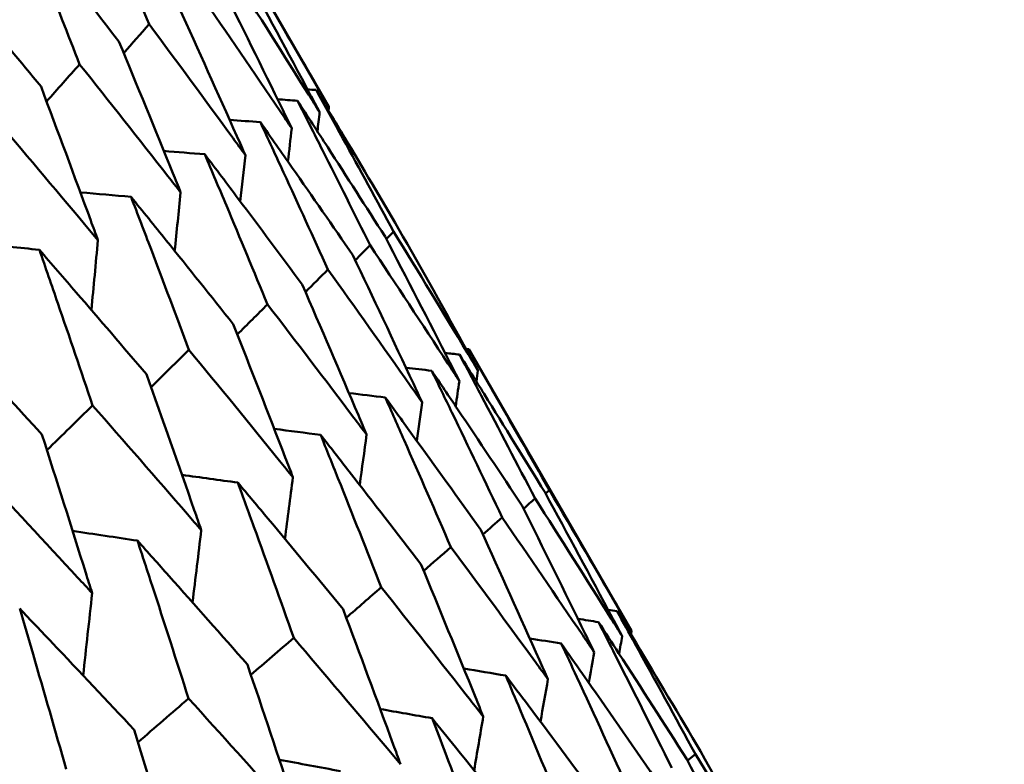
# Model space of a CAD drawing. Header units: millimetres. Extents: x 563 to 2732, y 83 to 2094.
# Tile 45 of 74: x 1000.8 to 1004.41, y 169.97 to 172.7. Entities that reach past the tile are written whole.
import ezdxf

# ---------------------------------------------------------------- set-up
doc = ezdxf.new("R2010")
doc.units = ezdxf.units.MM
doc.header["$LTSCALE"] = 10
doc.layers.add('Widoczne (ISO)', color=7, linetype='Continuous', lineweight=50)

msp = doc.modelspace()

# ---------------------------------------------------------------- linework, layer by layer
at = {"layer": 'Widoczne (ISO)'}
for p, q in [((1001.3428, 173.4023), (1001.9327, 172.3807)), ((1002.4463, 171.4911), (1003.0431, 170.4575)), ((1002.7277, 170.9613), (1002.7416, 170.9739)), ((1003.2482, 169.9824), (1003.2772, 170.0051))]:
    msp.add_line(p, q, dxfattribs=at)
msp.add_circle((1001.597, 132.9621), 50, dxfattribs=at)
for points, knots in [([(1001.036, 173.2252), (1001.068, 173.1531), (1001.0998, 173.0809), (1001.179, 172.9005), (1001.2262, 172.7922), (1001.273, 172.6837)], [0.03448054, 0.03448054, 0.03448054, 0.03448054, 0.06157222, 0.06157222, 0.10209717, 0.10209717, 0.10209717, 0.10209717]), ([(1001.1622, 172.6197), (1001.09, 172.7136), (1001.0176, 172.8073), (1000.8963, 172.9633), (1000.8475, 173.0258), (1000.7987, 173.0882)], [0.02104899, 0.02104899, 0.02104899, 0.02104899, 0.0615671, 0.0615671, 0.08866561, 0.08866561, 0.08866561, 0.08866561]), ([(1000.7987, 173.0882), (1000.8283, 173.0147), (1000.8577, 172.9411), (1000.931, 172.7573), (1000.9746, 172.6469), (1001.0179, 172.5364)], [0.03448054, 0.03448054, 0.03448054, 0.03448054, 0.06157222, 0.06157222, 0.10209717, 0.10209717, 0.10209717, 0.10209717]), ([(1000.8761, 172.4546), (1000.8005, 172.5464), (1000.7246, 172.6381), (1000.5974, 172.7907), (1000.5463, 172.8519), (1000.4951, 172.9129)], [0.02104899, 0.02104899, 0.02104899, 0.02104899, 0.0615671, 0.0615671, 0.08866561, 0.08866561, 0.08866561, 0.08866561]), ([(1001.6341, 172.8922), (1001.7216, 172.7439), (1001.8085, 172.5952), (1001.9074, 172.4244), (1001.9201, 172.4025), (1001.9327, 172.3807)], [0.02530969, 0.02530969, 0.02530969, 0.02530969, 0.08465152, 0.08465152, 0.09334823, 0.09334823, 0.09334823, 0.09334823]), ([(1001.5817, 172.862), (1001.6745, 172.7167), (1001.7667, 172.5711), (1001.8717, 172.4037), (1001.8851, 172.3823), (1001.8985, 172.3609)], [0.02530969, 0.02530969, 0.02530969, 0.02530969, 0.08465152, 0.08465152, 0.09334823, 0.09334823, 0.09334823, 0.09334823]), ([(1001.8985, 172.3609), (1001.8867, 172.3832), (1001.8749, 172.4054), (1001.782, 172.5798), (1001.7004, 172.7315), (1001.6182, 172.883)], [0.07597559, 0.07597559, 0.07597559, 0.07597559, 0.08464777, 0.08464777, 0.14401425, 0.14401425, 0.14401425, 0.14401425]), ([(1001.7961, 172.3018), (1001.7851, 172.3245), (1001.774, 172.3472), (1001.6872, 172.525), (1001.6109, 172.6799), (1001.5339, 172.8343)], [0.07597559, 0.07597559, 0.07597559, 0.07597559, 0.08464777, 0.08464777, 0.14401425, 0.14401425, 0.14401425, 0.14401425]), ([(1001.4612, 172.7924), (1001.5593, 172.6501), (1001.6567, 172.5076), (1001.7678, 172.3437), (1001.782, 172.3228), (1001.7961, 172.3018)], [0.02530969, 0.02530969, 0.02530969, 0.02530969, 0.08465152, 0.08465152, 0.09334823, 0.09334823, 0.09334823, 0.09334823]), ([(1001.6259, 172.2035), (1001.6156, 172.2266), (1001.6053, 172.2498), (1001.5245, 172.4311), (1001.4534, 172.5889), (1001.3817, 172.7465)], [0.07597559, 0.07597559, 0.07597559, 0.07597559, 0.08464777, 0.08464777, 0.14401425, 0.14401425, 0.14401425, 0.14401425]), ([(1001.273, 172.6837), (1001.3763, 172.5445), (1001.479, 172.405), (1001.596, 172.2446), (1001.611, 172.224), (1001.6259, 172.2035)], [0.02530969, 0.02530969, 0.02530969, 0.02530969, 0.08465152, 0.08465152, 0.09334823, 0.09334823, 0.09334823, 0.09334823]), ([(1001.3885, 172.0665), (1001.379, 172.09), (1001.3695, 172.1136), (1001.2946, 172.2983), (1001.2287, 172.4592), (1001.1622, 172.6197)], [0.07597559, 0.07597559, 0.07597559, 0.07597559, 0.08464777, 0.08464777, 0.14401425, 0.14401425, 0.14401425, 0.14401425]), ([(1001.0179, 172.5364), (1001.1264, 172.4002), (1001.2342, 172.2636), (1001.3571, 172.1066), (1001.3729, 172.0866), (1001.3885, 172.0665)], [0.02530969, 0.02530969, 0.02530969, 0.02530969, 0.08465152, 0.08465152, 0.09334823, 0.09334823, 0.09334823, 0.09334823]), ([(1001.085, 171.8912), (1001.0762, 171.9152), (1001.0674, 171.9392), (1000.9984, 172.1273), (1000.9375, 172.2911), (1000.8761, 172.4546)], [0.07597559, 0.07597559, 0.07597559, 0.07597559, 0.08464777, 0.08464777, 0.14401425, 0.14401425, 0.14401425, 0.14401425]), ([(1002.1884, 171.9334), (1002.1227, 172.0452), (1002.0565, 172.1568), (1001.9553, 172.3263), (1001.9205, 172.3844), (1001.8857, 172.4424)], [0.01681985, 0.01681985, 0.01681985, 0.01681985, 0.06159108, 0.06159108, 0.08495433, 0.08495433, 0.08495433, 0.08495433]), ([(1001.8857, 172.4424), (1001.9184, 172.3832), (1001.9511, 172.3239), (1002.0462, 172.1509), (1002.1083, 172.037), (1002.1701, 171.9229)], [0.03825175, 0.03825175, 0.03825175, 0.03825175, 0.06160817, 0.06160817, 0.10638617, 0.10638617, 0.10638617, 0.10638617]), ([(1002.1384, 171.9046), (1002.0686, 172.0141), (1001.9985, 172.1233), (1001.8912, 172.2893), (1001.8543, 172.3462), (1001.8173, 172.403)], [0.01681985, 0.01681985, 0.01681985, 0.01681985, 0.06159108, 0.06159108, 0.08495433, 0.08495433, 0.08495433, 0.08495433]), ([(1001.8173, 172.403), (1001.848, 172.3425), (1001.8786, 172.2821), (1001.9676, 172.1055), (1002.0257, 171.9893), (1002.0835, 171.8729)], [0.03825175, 0.03825175, 0.03825175, 0.03825175, 0.06160817, 0.06160817, 0.10638617, 0.10638617, 0.10638617, 0.10638617]), ([(1000.6969, 172.3511), (1000.8104, 172.2178), (1000.9233, 172.0841), (1001.0521, 171.9305), (1001.0685, 171.9109), (1001.085, 171.8912)], [0.02530969, 0.02530969, 0.02530969, 0.02530969, 0.08465152, 0.08465152, 0.09334823, 0.09334823, 0.09334823, 0.09334823]), ([(1002.0203, 171.8363), (1001.9465, 171.9435), (1001.8723, 172.0505), (1001.759, 172.213), (1001.72, 172.2686), (1001.681, 172.3242)], [0.01681985, 0.01681985, 0.01681985, 0.01681985, 0.06159108, 0.06159108, 0.08495433, 0.08495433, 0.08495433, 0.08495433]), ([(1001.681, 172.3242), (1001.7096, 172.2626), (1001.7381, 172.2009), (1001.821, 172.0209), (1001.8751, 171.9024), (1001.9289, 171.7836)], [0.03825175, 0.03825175, 0.03825175, 0.03825175, 0.06160817, 0.06160817, 0.10638617, 0.10638617, 0.10638617, 0.10638617]), ([(1001.8344, 171.729), (1001.7567, 171.8339), (1001.6786, 171.9386), (1001.5592, 172.0976), (1001.5182, 172.1521), (1001.4771, 172.2065)], [0.01681985, 0.01681985, 0.01681985, 0.01681985, 0.06159108, 0.06159108, 0.08495433, 0.08495433, 0.08495433, 0.08495433]), ([(1001.4771, 172.2065), (1001.5036, 172.1437), (1001.5301, 172.0809), (1001.607, 171.8973), (1001.6572, 171.7765), (1001.7071, 171.6555)], [0.03825175, 0.03825175, 0.03825175, 0.03825175, 0.06160817, 0.06160817, 0.10638617, 0.10638617, 0.10638617, 0.10638617]), ([(1001.5816, 171.5831), (1001.5, 171.6857), (1001.418, 171.7882), (1001.2927, 171.9437), (1001.2496, 171.997), (1001.2065, 172.0503)], [0.01681985, 0.01681985, 0.01681985, 0.01681985, 0.06159108, 0.06159108, 0.08495433, 0.08495433, 0.08495433, 0.08495433]), ([(1001.2065, 172.0503), (1001.231, 171.9863), (1001.2554, 171.9223), (1001.3264, 171.7354), (1001.3728, 171.6123), (1001.4188, 171.4891)], [0.03825175, 0.03825175, 0.03825175, 0.03825175, 0.06160817, 0.06160817, 0.10638617, 0.10638617, 0.10638617, 0.10638617]), ([(1002.1701, 171.9229), (1002.2607, 171.7754), (1002.3507, 171.6275), (1002.4532, 171.4574), (1002.4665, 171.4355), (1002.4796, 171.4136)], [0.02053386, 0.02053386, 0.02053386, 0.02053386, 0.08016461, 0.08016461, 0.08898694, 0.08898694, 0.08898694, 0.08898694]), ([(1002.4796, 171.4136), (1002.4673, 171.4359), (1002.4549, 171.4583), (1002.3584, 171.6319), (1002.2737, 171.7828), (1002.1884, 171.9334)], [0.07138254, 0.07138254, 0.07138254, 0.07138254, 0.08018544, 0.08018544, 0.13983561, 0.13983561, 0.13983561, 0.13983561]), ([(1002.4113, 171.3741), (1002.3997, 171.3969), (1002.3881, 171.4197), (1002.2978, 171.5969), (1002.2184, 171.7509), (1002.1384, 171.9046)], [0.07138254, 0.07138254, 0.07138254, 0.07138254, 0.08018544, 0.08018544, 0.13983561, 0.13983561, 0.13983561, 0.13983561]), ([(1001.2629, 171.3991), (1001.1774, 171.4995), (1001.0915, 171.5997), (1000.9604, 171.7519), (1000.9154, 171.8041), (1000.8702, 171.8561)], [0.01681985, 0.01681985, 0.01681985, 0.01681985, 0.06159108, 0.06159108, 0.08495433, 0.08495433, 0.08495433, 0.08495433]), ([(1000.8702, 171.8561), (1000.8928, 171.791), (1000.9152, 171.7258), (1000.9804, 171.5356), (1001.0229, 171.4103), (1001.0651, 171.2849)], [0.03825175, 0.03825175, 0.03825175, 0.03825175, 0.06160817, 0.06160817, 0.10638617, 0.10638617, 0.10638617, 0.10638617]), ([(1002.0835, 171.8729), (1002.1794, 171.7284), (1002.2747, 171.5837), (1002.3834, 171.4171), (1002.3973, 171.3956), (1002.4113, 171.3741)], [0.02053386, 0.02053386, 0.02053386, 0.02053386, 0.08016461, 0.08016461, 0.08898694, 0.08898694, 0.08898694, 0.08898694]), ([(1002.2749, 171.2954), (1002.2641, 171.3186), (1002.2533, 171.3419), (1002.169, 171.5225), (1002.095, 171.6796), (1002.0203, 171.8363)], [0.07138254, 0.07138254, 0.07138254, 0.07138254, 0.08018544, 0.08018544, 0.13983561, 0.13983561, 0.13983561, 0.13983561]), ([(1001.9289, 171.7836), (1002.0301, 171.6423), (1002.1307, 171.5005), (1002.2454, 171.3375), (1002.2602, 171.3164), (1002.2749, 171.2954)], [0.02053386, 0.02053386, 0.02053386, 0.02053386, 0.08016461, 0.08016461, 0.08898694, 0.08898694, 0.08898694, 0.08898694]), ([(1002.0711, 171.1777), (1002.061, 171.2014), (1002.051, 171.2251), (1001.9727, 171.4092), (1001.9039, 171.5693), (1001.8344, 171.729)], [0.07138254, 0.07138254, 0.07138254, 0.07138254, 0.08018544, 0.08018544, 0.13983561, 0.13983561, 0.13983561, 0.13983561]), ([(1000.8794, 171.1777), (1000.7902, 171.2759), (1000.7006, 171.374), (1000.5638, 171.5229), (1000.5168, 171.5739), (1000.4697, 171.6249)], [0.01681985, 0.01681985, 0.01681985, 0.01681985, 0.06159108, 0.06159108, 0.08495433, 0.08495433, 0.08495433, 0.08495433]), ([(1001.7071, 171.6555), (1001.8135, 171.5172), (1001.9192, 171.3785), (1002.04, 171.2188), (1002.0555, 171.1983), (1002.0711, 171.1777)], [0.02053386, 0.02053386, 0.02053386, 0.02053386, 0.08016461, 0.08016461, 0.08898694, 0.08898694, 0.08898694, 0.08898694]), ([(1001.8005, 171.0214), (1001.7912, 171.0456), (1001.7819, 171.0697), (1001.7095, 171.2573), (1001.6459, 171.4203), (1001.5816, 171.5831)], [0.07138254, 0.07138254, 0.07138254, 0.07138254, 0.08018544, 0.08018544, 0.13983561, 0.13983561, 0.13983561, 0.13983561]), ([(1001.4188, 171.4891), (1001.5303, 171.3537), (1001.6412, 171.2179), (1001.7678, 171.0617), (1001.7842, 171.0416), (1001.8005, 171.0214)], [0.02053386, 0.02053386, 0.02053386, 0.02053386, 0.08016461, 0.08016461, 0.08898694, 0.08898694, 0.08898694, 0.08898694]), ([(1002.4463, 171.4911), (1002.4745, 171.4421), (1002.5027, 171.3932), (1002.6015, 171.221), (1002.6718, 171.0976), (1002.7416, 170.9739)], [0.04208868, 0.04208868, 0.04208868, 0.04208868, 0.06158988, 0.06158988, 0.11059803, 0.11059803, 0.11059803, 0.11059803]), ([(1002.7258, 170.9648), (1002.6516, 171.0859), (1002.577, 171.2068), (1002.4721, 171.3754), (1002.4421, 171.4234), (1002.4121, 171.4713)], [0.01259731, 0.01259731, 0.01259731, 0.01259731, 0.06159863, 0.06159863, 0.08110666, 0.08110666, 0.08110666, 0.08110666]), ([(1002.4121, 171.4713), (1002.4386, 171.4214), (1002.4651, 171.3714), (1002.5577, 171.1957), (1002.6235, 171.0697), (1002.689, 170.9435)], [0.04208868, 0.04208868, 0.04208868, 0.04208868, 0.06158988, 0.06158988, 0.11059803, 0.11059803, 0.11059803, 0.11059803]), ([(1002.6418, 170.9163), (1002.5632, 171.0349), (1002.4842, 171.1532), (1002.3732, 171.3183), (1002.3415, 171.3653), (1002.3097, 171.4122)], [0.01259731, 0.01259731, 0.01259731, 0.01259731, 0.06159863, 0.06159863, 0.08110666, 0.08110666, 0.08110666, 0.08110666]), ([(1002.3097, 171.4122), (1002.3345, 171.3613), (1002.3592, 171.3103), (1002.4457, 171.131), (1002.5072, 171.0026), (1002.5682, 170.8738)], [0.04208868, 0.04208868, 0.04208868, 0.04208868, 0.06158988, 0.06158988, 0.11059803, 0.11059803, 0.11059803, 0.11059803]), ([(1001.4642, 170.8273), (1001.4557, 170.8519), (1001.4471, 170.8764), (1001.3806, 171.0673), (1001.322, 171.2334), (1001.2629, 171.3991)], [0.07138254, 0.07138254, 0.07138254, 0.07138254, 0.08018544, 0.08018544, 0.13983561, 0.13983561, 0.13983561, 0.13983561]), ([(1002.4898, 170.8285), (1002.4068, 170.9446), (1002.3235, 171.0604), (1002.2064, 171.222), (1002.173, 171.268), (1002.1395, 171.3139)], [0.01259731, 0.01259731, 0.01259731, 0.01259731, 0.06159863, 0.06159863, 0.08110666, 0.08110666, 0.08110666, 0.08110666]), ([(1002.1395, 171.3139), (1002.1625, 171.262), (1002.1855, 171.21), (1002.266, 171.0273), (1002.3231, 170.8963), (1002.3799, 170.7651)], [0.04208868, 0.04208868, 0.04208868, 0.04208868, 0.06158988, 0.06158988, 0.11059803, 0.11059803, 0.11059803, 0.11059803]), ([(1001.0651, 171.2849), (1001.1817, 171.1524), (1001.2977, 171.0196), (1001.4301, 170.8667), (1001.4472, 170.847), (1001.4642, 170.8273)], [0.02053386, 0.02053386, 0.02053386, 0.02053386, 0.08016461, 0.08016461, 0.08898694, 0.08898694, 0.08898694, 0.08898694]), ([(1001.0637, 170.5961), (1001.0559, 170.621), (1001.048, 170.646), (1000.9872, 170.8402), (1000.9336, 171.0091), (1000.8794, 171.1777)], [0.07138254, 0.07138254, 0.07138254, 0.07138254, 0.08018544, 0.08018544, 0.13983561, 0.13983561, 0.13983561, 0.13983561]), ([(1002.2704, 170.7019), (1002.1832, 170.8155), (1002.0956, 170.9288), (1001.9724, 171.087), (1001.9373, 171.132), (1001.9021, 171.1769)], [0.01259731, 0.01259731, 0.01259731, 0.01259731, 0.06159863, 0.06159863, 0.08110666, 0.08110666, 0.08110666, 0.08110666]), ([(1001.9021, 171.1769), (1001.9235, 171.124), (1001.9447, 171.071), (1002.0192, 170.8848), (1002.0721, 170.7514), (1002.1245, 170.6177)], [0.04208868, 0.04208868, 0.04208868, 0.04208868, 0.06158988, 0.06158988, 0.11059803, 0.11059803, 0.11059803, 0.11059803]), ([(1000.6476, 171.0438), (1000.769, 170.9142), (1000.89, 170.7842), (1001.0281, 170.6346), (1001.0459, 170.6153), (1001.0637, 170.5961)], [0.02053386, 0.02053386, 0.02053386, 0.02053386, 0.08016461, 0.08016461, 0.08898694, 0.08898694, 0.08898694, 0.08898694]), ([(1001.9846, 170.5369), (1001.8931, 170.648), (1001.8013, 170.7589), (1001.6722, 170.9136), (1001.6354, 170.9577), (1001.5986, 171.0016)], [0.01259731, 0.01259731, 0.01259731, 0.01259731, 0.06159863, 0.06159863, 0.08110666, 0.08110666, 0.08110666, 0.08110666]), ([(1001.5986, 171.0016), (1001.6182, 170.9477), (1001.6378, 170.8938), (1001.7064, 170.7042), (1001.7551, 170.5683), (1001.8033, 170.4322)], [0.04208868, 0.04208868, 0.04208868, 0.04208868, 0.06158988, 0.06158988, 0.11059803, 0.11059803, 0.11059803, 0.11059803]), ([(1002.7416, 170.9739), (1002.83, 170.824), (1002.9179, 170.6738), (1003.0177, 170.5013), (1003.0304, 170.4794), (1003.0431, 170.4575)], [0.01556037, 0.01556037, 0.01556037, 0.01556037, 0.07555527, 0.07555527, 0.08428623, 0.08428623, 0.08428623, 0.08428623]), ([(1002.689, 170.9435), (1002.7828, 170.7968), (1002.876, 170.6496), (1002.982, 170.4807), (1002.9954, 170.4592), (1003.0089, 170.4377)], [0.01556037, 0.01556037, 0.01556037, 0.01556037, 0.07555527, 0.07555527, 0.08428623, 0.08428623, 0.08428623, 0.08428623]), ([(1003.0089, 170.4377), (1002.997, 170.4601), (1002.9851, 170.4824), (1002.8914, 170.6584), (1002.8089, 170.8118), (1002.7258, 170.9648)], [0.06686277, 0.06686277, 0.06686277, 0.06686277, 0.07557848, 0.07557848, 0.13558897, 0.13558897, 0.13558897, 0.13558897]), ([(1002.9065, 170.3786), (1002.8954, 170.4014), (1002.8843, 170.4242), (1002.7967, 170.6037), (1002.7195, 170.7602), (1002.6418, 170.9163)], [0.06686277, 0.06686277, 0.06686277, 0.06686277, 0.07557848, 0.07557848, 0.13558897, 0.13558897, 0.13558897, 0.13558897]), ([(1002.5682, 170.8738), (1002.6674, 170.7301), (1002.7659, 170.5861), (1002.878, 170.4207), (1002.8923, 170.3996), (1002.9065, 170.3786)], [0.01556037, 0.01556037, 0.01556037, 0.01556037, 0.07555527, 0.07555527, 0.08428623, 0.08428623, 0.08428623, 0.08428623]), ([(1002.7363, 170.2803), (1002.7259, 170.3036), (1002.7156, 170.3268), (1002.6341, 170.5099), (1002.5622, 170.6694), (1002.4898, 170.8285)], [0.06686277, 0.06686277, 0.06686277, 0.06686277, 0.07557848, 0.07557848, 0.13558897, 0.13558897, 0.13558897, 0.13558897]), ([(1001.6334, 170.3341), (1001.5378, 170.4429), (1001.4418, 170.5514), (1001.3069, 170.7027), (1001.2685, 170.7458), (1001.23, 170.7888)], [0.01259731, 0.01259731, 0.01259731, 0.01259731, 0.06159863, 0.06159863, 0.08110666, 0.08110666, 0.08110666, 0.08110666]), ([(1001.23, 170.7888), (1001.248, 170.734), (1001.2659, 170.6791), (1001.3288, 170.4862), (1001.3733, 170.3479), (1001.4175, 170.2094)], [0.04208868, 0.04208868, 0.04208868, 0.04208868, 0.06158988, 0.06158988, 0.11059803, 0.11059803, 0.11059803, 0.11059803]), ([(1002.3799, 170.7651), (1002.4843, 170.6244), (1002.5881, 170.4834), (1002.7063, 170.3215), (1002.7213, 170.3009), (1002.7363, 170.2803)], [0.01556037, 0.01556037, 0.01556037, 0.01556037, 0.07555527, 0.07555527, 0.08428623, 0.08428623, 0.08428623, 0.08428623]), ([(1002.4989, 170.1433), (1002.4893, 170.167), (1002.4798, 170.1906), (1002.4042, 170.3772), (1002.3376, 170.5397), (1002.2704, 170.7019)], [0.06686277, 0.06686277, 0.06686277, 0.06686277, 0.07557848, 0.07557848, 0.13558897, 0.13558897, 0.13558897, 0.13558897]), ([(1002.1245, 170.6177), (1002.2342, 170.48), (1002.3432, 170.342), (1002.4674, 170.1836), (1002.4832, 170.1634), (1002.4989, 170.1433)], [0.01556037, 0.01556037, 0.01556037, 0.01556037, 0.07555527, 0.07555527, 0.08428623, 0.08428623, 0.08428623, 0.08428623]), ([(1001.2182, 170.0944), (1001.1186, 170.2008), (1001.0185, 170.307), (1000.878, 170.4551), (1000.838, 170.4972), (1000.7978, 170.5393)], [0.01259731, 0.01259731, 0.01259731, 0.01259731, 0.06159863, 0.06159863, 0.08110666, 0.08110666, 0.08110666, 0.08110666]), ([(1000.7978, 170.5393), (1000.8143, 170.4836), (1000.8306, 170.4278), (1000.8878, 170.2316), (1000.9283, 170.091), (1000.9685, 169.9502)], [0.04208868, 0.04208868, 0.04208868, 0.04208868, 0.06158988, 0.06158988, 0.11059803, 0.11059803, 0.11059803, 0.11059803]), ([(1002.1953, 169.968), (1002.1865, 169.9921), (1002.1777, 170.0162), (1002.1081, 170.2062), (1002.0466, 170.3717), (1001.9846, 170.5369)], [0.06686277, 0.06686277, 0.06686277, 0.06686277, 0.07557848, 0.07557848, 0.13558897, 0.13558897, 0.13558897, 0.13558897]), ([(1003.2956, 170.0158), (1003.2175, 170.1486), (1003.1389, 170.2811), (1003.0366, 170.452), (1003.0134, 170.4907), (1002.9901, 170.5294)], [0.00838421, 0.00838421, 0.00838421, 0.00838421, 0.06155515, 0.06155515, 0.07712864, 0.07712864, 0.07712864, 0.07712864]), ([(1002.9901, 170.5294), (1003.012, 170.4899), (1003.0338, 170.4504), (1003.1299, 170.2759), (1003.2038, 170.1407), (1003.2772, 170.0051)], [0.04598621, 0.04598621, 0.04598621, 0.04598621, 0.06155279, 0.06155279, 0.11473062, 0.11473062, 0.11473062, 0.11473062]), ([(1003.2458, 169.987), (1003.1629, 170.117), (1003.0795, 170.2468), (1002.9711, 170.4142), (1002.9465, 170.4521), (1002.9218, 170.4899)], [0.00838421, 0.00838421, 0.00838421, 0.00838421, 0.06155515, 0.06155515, 0.07712864, 0.07712864, 0.07712864, 0.07712864]), ([(1002.9218, 170.4899), (1002.9423, 170.4497), (1002.9627, 170.4094), (1003.0527, 170.2313), (1003.1218, 170.0933), (1003.1904, 169.955)], [0.04598621, 0.04598621, 0.04598621, 0.04598621, 0.06155279, 0.06155279, 0.11473062, 0.11473062, 0.11473062, 0.11473062]), ([(1001.8033, 170.4322), (1001.9181, 170.2975), (1002.0322, 170.1625), (1002.1623, 170.0074), (1002.1788, 169.9877), (1002.1953, 169.968)], [0.01556037, 0.01556037, 0.01556037, 0.01556037, 0.07555527, 0.07555527, 0.08428623, 0.08428623, 0.08428623, 0.08428623]), ([(1003.1278, 169.9189), (1003.0402, 170.0462), (1002.952, 170.1732), (1002.8375, 170.337), (1002.8115, 170.3741), (1002.7854, 170.4112)], [0.00838421, 0.00838421, 0.00838421, 0.00838421, 0.06155515, 0.06155515, 0.07712864, 0.07712864, 0.07712864, 0.07712864]), ([(1002.7854, 170.4112), (1002.8045, 170.3701), (1002.8235, 170.329), (1002.9074, 170.1475), (1002.9718, 170.0067), (1003.0357, 169.8657)], [0.04598621, 0.04598621, 0.04598621, 0.04598621, 0.06155279, 0.06155279, 0.11473062, 0.11473062, 0.11473062, 0.11473062]), ([(1001.8267, 169.7552), (1001.8187, 169.7797), (1001.8106, 169.8043), (1001.7467, 169.9976), (1001.6904, 170.166), (1001.6334, 170.3341)], [0.06686277, 0.06686277, 0.06686277, 0.06686277, 0.07557848, 0.07557848, 0.13558897, 0.13558897, 0.13558897, 0.13558897]), ([(1002.9421, 169.8117), (1002.8498, 169.9362), (1002.7569, 170.0606), (1002.6363, 170.2209), (1002.609, 170.2572), (1002.5815, 170.2935)], [0.00838421, 0.00838421, 0.00838421, 0.00838421, 0.06155515, 0.06155515, 0.07712864, 0.07712864, 0.07712864, 0.07712864]), ([(1002.5815, 170.2935), (1002.5992, 170.2516), (1002.6169, 170.2097), (1002.6947, 170.0247), (1002.7544, 169.8812), (1002.8137, 169.7375)], [0.04598621, 0.04598621, 0.04598621, 0.04598621, 0.06155279, 0.06155279, 0.11473062, 0.11473062, 0.11473062, 0.11473062]), ([(1001.4175, 170.2094), (1001.5372, 170.0776), (1001.6564, 169.9455), (1001.7923, 169.7938), (1001.8095, 169.7745), (1001.8267, 169.7552)], [0.01556037, 0.01556037, 0.01556037, 0.01556037, 0.07555527, 0.07555527, 0.08428623, 0.08428623, 0.08428623, 0.08428623]), ([(1002.6894, 169.6658), (1002.5925, 169.7877), (1002.495, 169.9093), (1002.3684, 170.0662), (1002.3397, 170.1018), (1002.3109, 170.1373)], [0.00838421, 0.00838421, 0.00838421, 0.00838421, 0.06155515, 0.06155515, 0.07712864, 0.07712864, 0.07712864, 0.07712864]), ([(1002.3109, 170.1373), (1002.3273, 170.0946), (1002.3436, 170.052), (1002.4155, 169.8634), (1002.4706, 169.7173), (1002.5252, 169.571)], [0.04598621, 0.04598621, 0.04598621, 0.04598621, 0.06155279, 0.06155279, 0.11473062, 0.11473062, 0.11473062, 0.11473062]), ([(1001.3946, 169.5057), (1001.3873, 169.5307), (1001.3799, 169.5556), (1001.3217, 169.7521), (1001.2703, 169.9234), (1001.2182, 170.0944)], [0.06686277, 0.06686277, 0.06686277, 0.06686277, 0.07557848, 0.07557848, 0.13558897, 0.13558897, 0.13558897, 0.13558897]), ([(1003.2772, 170.0051), (1003.3689, 169.8558), (1003.46, 169.7062), (1003.5631, 169.5352), (1003.5757, 169.5143), (1003.5883, 169.4933)], [0.01044349, 0.01044349, 0.01044349, 0.01044349, 0.07085106, 0.07085106, 0.07930241, 0.07930241, 0.07930241, 0.07930241]), ([(1003.5883, 169.4933), (1003.5765, 169.5147), (1003.5646, 169.5361), (1003.4677, 169.7106), (1003.382, 169.8634), (1003.2956, 170.0158)], [0.06241522, 0.06241522, 0.06241522, 0.06241522, 0.0708546, 0.0708546, 0.13127416, 0.13127416, 0.13127416, 0.13127416]), ([(1003.52, 169.4538), (1003.5089, 169.4757), (1003.4978, 169.4975), (1003.407, 169.6756), (1003.3267, 169.8315), (1003.2458, 169.987)], [0.06241522, 0.06241522, 0.06241522, 0.06241522, 0.0708546, 0.0708546, 0.13127416, 0.13127416, 0.13127416, 0.13127416])]:
    msp.add_open_spline(points, degree=3, knots=knots, dxfattribs=at)
for points in [[(1001.1795, 172.5777), (1001.2107, 172.6131), (1001.2419, 172.6484), (1001.273, 172.6837)], [(1000.8965, 172.4003), (1000.937, 172.4457), (1000.9775, 172.4911), (1001.0179, 172.5364)], [(1001.8857, 172.4424), (1001.8751, 172.4431), (1001.8646, 172.4439), (1001.854, 172.4446)], [(1001.8173, 172.403), (1001.793, 172.4047), (1001.7686, 172.4064), (1001.7442, 172.4082)], [(1001.8985, 172.3609), (1001.8958, 172.3375), (1001.8931, 172.314), (1001.8903, 172.2906)], [(1001.9327, 172.3807), (1001.9322, 172.376), (1001.9316, 172.3714), (1001.9311, 172.3668)], [(1001.681, 172.3242), (1001.6434, 172.327), (1001.6059, 172.3299), (1001.5683, 172.3327)], [(1001.7961, 172.3018), (1001.7915, 172.2611), (1001.7869, 172.2204), (1001.7822, 172.1796)], [(1001.4771, 172.2065), (1001.427, 172.2106), (1001.3769, 172.2146), (1001.3269, 172.2187)], [(1001.6259, 172.2035), (1001.6198, 172.1468), (1001.6136, 172.0902), (1001.6073, 172.0335)], [(1001.2065, 172.0503), (1001.1445, 172.0558), (1001.0825, 172.0613), (1001.0205, 172.0667)], [(1001.3885, 172.0665), (1001.3813, 171.995), (1001.3739, 171.9235), (1001.3665, 171.852)], [(1002.1433, 171.8952), (1002.1522, 171.9044), (1002.1612, 171.9136), (1002.1701, 171.9229)], [(1000.8702, 171.8561), (1000.7969, 171.8634), (1000.7237, 171.8705), (1000.6504, 171.8777)], [(1001.085, 171.8912), (1001.077, 171.8059), (1001.069, 171.7205), (1001.0609, 171.6352)], [(1002.0292, 171.8176), (1002.0473, 171.836), (1002.0654, 171.8544), (1002.0835, 171.8729)], [(1001.8466, 171.7009), (1001.8741, 171.7285), (1001.9015, 171.756), (1001.9289, 171.7836)], [(1001.5965, 171.5454), (1001.6333, 171.5821), (1001.6702, 171.6188), (1001.7071, 171.6555)], [(1001.2797, 171.3518), (1001.3261, 171.3975), (1001.3724, 171.4433), (1001.4188, 171.4891)], [(1002.4463, 171.4911), (1002.4429, 171.4915), (1002.4394, 171.4919), (1002.436, 171.4922)], [(1002.4121, 171.4713), (1002.3943, 171.4734), (1002.3765, 171.4754), (1002.3587, 171.4774)], [(1002.3097, 171.4122), (1002.2782, 171.4159), (1002.2468, 171.4196), (1002.2153, 171.4233)], [(1002.4796, 171.4136), (1002.4776, 171.4), (1002.4756, 171.3865), (1002.4736, 171.373)], [(1002.4113, 171.3741), (1002.4068, 171.3434), (1002.4022, 171.3126), (1002.3977, 171.2819)], [(1002.1395, 171.3139), (1002.0951, 171.3194), (1002.0506, 171.3248), (1002.0062, 171.3302)], [(1000.8977, 171.1206), (1000.9535, 171.1753), (1001.0093, 171.2301), (1001.0651, 171.2849)], [(1002.2749, 171.2954), (1002.2682, 171.2487), (1002.2615, 171.202), (1002.2547, 171.1553)], [(1001.9021, 171.1769), (1001.8454, 171.1842), (1001.7887, 171.1915), (1001.732, 171.1988)], [(1002.0711, 171.1777), (1002.0626, 171.1161), (1002.054, 171.0546), (1002.0455, 170.9931)], [(1001.5986, 171.0016), (1001.5302, 171.0111), (1001.4619, 171.0205), (1001.3935, 171.0298)], [(1001.8005, 171.0214), (1001.7907, 170.946), (1001.7808, 170.8706), (1001.7709, 170.7952)], [(1002.647, 170.9059), (1002.661, 170.9184), (1002.675, 170.931), (1002.689, 170.9435)], [(1002.4977, 170.8112), (1002.5212, 170.8321), (1002.5447, 170.853), (1002.5682, 170.8738)], [(1001.23, 170.7888), (1001.1507, 170.8007), (1001.0713, 170.8125), (1000.992, 170.8242)], [(1001.4642, 170.8273), (1001.4536, 170.7389), (1001.4429, 170.6504), (1001.4321, 170.562)], [(1002.2805, 170.6777), (1002.3136, 170.7068), (1002.3467, 170.7359), (1002.3799, 170.7651)], [(1001.9963, 170.5057), (1002.0391, 170.543), (1002.0818, 170.5803), (1002.1245, 170.6177)], [(1001.0637, 170.5961), (1001.0528, 170.4953), (1001.0418, 170.3946), (1001.0307, 170.2938)], [(1002.9901, 170.5294), (1002.9792, 170.5311), (1002.9683, 170.5328), (1002.9574, 170.5345)], [(1002.9218, 170.4899), (1002.8967, 170.4939), (1002.8715, 170.4979), (1002.8464, 170.5018)], [(1001.6464, 170.2959), (1001.6987, 170.3413), (1001.751, 170.3868), (1001.8033, 170.4322)], [(1003.0089, 170.4377), (1003.005, 170.4165), (1003.0011, 170.3952), (1002.9971, 170.3739)], [(1003.0431, 170.4575), (1003.0423, 170.4533), (1003.0415, 170.4492), (1003.0408, 170.445)], [(1002.7854, 170.4112), (1002.7468, 170.4174), (1002.7082, 170.4237), (1002.6696, 170.4299)], [(1002.9065, 170.3786), (1002.8998, 170.3415), (1002.893, 170.3043), (1002.8863, 170.2672)], [(1002.5815, 170.2935), (1002.5302, 170.3021), (1002.4789, 170.3107), (1002.4276, 170.3193)], [(1002.7363, 170.2803), (1002.7271, 170.2284), (1002.718, 170.1764), (1002.7088, 170.1245)], [(1001.2321, 170.049), (1001.2939, 170.1025), (1001.3557, 170.1559), (1001.4175, 170.2094)], [(1002.3109, 170.1373), (1002.2476, 170.1484), (1002.1843, 170.1595), (1002.121, 170.1706)], [(1002.4989, 170.1433), (1002.4878, 170.0774), (1002.4767, 170.0116), (1002.4655, 169.9458)], [(1001.9747, 169.9431), (1001.9001, 169.957), (1001.8254, 169.9709), (1001.7508, 169.9847)]]:
    msp.add_open_spline(points, degree=3, dxfattribs=at)

doc.saveas('drawing.dxf')
